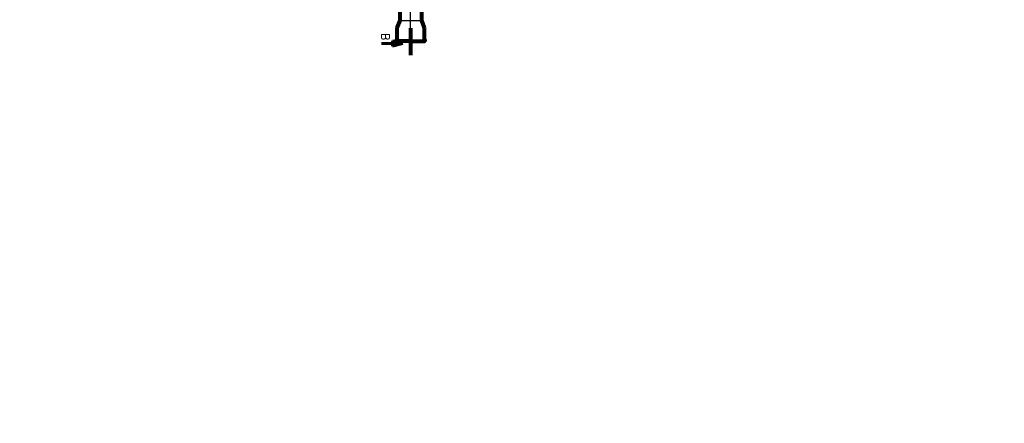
# Model space of a CAD drawing. Header units: millimetres. Extents: x -223 to 911, y -2562 to -571.
# Tile 1 of 15: x -223 to 507, y -2562 to -2262. Entities that reach past the tile are written whole.
import ezdxf
from ezdxf.enums import TextEntityAlignment as Align

# ---------------------------------------------------------------- set-up
doc = ezdxf.new("R2010")
doc.units = ezdxf.units.MM
doc.header["$LTSCALE"] = 10
doc.linetypes.add('ACAD_ISO10W100', pattern=[18, 12, -3, 0, -3])
for name, color, linetype, lineweight in [('Kineta', 7, 'Continuous', 35), ('osie', 7, 'ACAD_ISO10W100', 25), ('Przekroje', 7, 'Continuous', 60), ('Rury', 7, 'Continuous', 80)]:
    doc.layers.add(name, color=color, linetype=linetype, lineweight=lineweight)
doc.styles.add('Romanc', font='romanc.shx', dxfattribs={"height": 15})

msp = doc.modelspace()

# ---------------------------------------------------------------- hatches: boundary and pattern name
at = {"layer": 'Przekroje'}
h = msp.add_hatch(color=256, dxfattribs=at)
h.paths.add_polyline_path([(53.62, -2277.68), (53.62, -2279.75), (61.34, -2279.75)])
h.paths.add_polyline_path([(61.34, -2279.75), (53.62, -2279.75), (53.62, -2281.82)])

# ---------------------------------------------------------------- linework, layer by layer
msp.add_line((58.97, -2262.76), (74.97, -2262.76))
at = {"layer": 'Kineta'}
for centre, start, end in [((342.62, -2186.83), 80.47272, 80.47272), ((621.41, -2223.67), 99.52728, 99.52728), ((621.41, -2223.67), 99.52728, 99.52728), ((621.41, -2223.67), 99.52728, 99.52728), ((66.97, -2271.63), 99.52728, 99.52728), ((342.62, -2271.63), 99.52728, 99.52728), ((342.62, -2271.63), 80.47272, 80.47272)]:
    msp.add_arc(centre, 290, start, end, dxfattribs=at)
at = {"layer": 'osie'}
msp.add_line((66.97, -2282.11), (66.97, -2055.86), dxfattribs=at)
at = {"layer": 'Przekroje', "lineweight": 80}
msp.add_line((66.97, -2268.42), (66.97, -2288.42), dxfattribs=at)
at = {"layer": 'Przekroje'}
for p, q in [((61.34, -2279.75), (53.62, -2277.68)), ((53.62, -2277.68), (53.62, -2281.82)), ((45.34, -2279.75), (61.34, -2279.75)), ((61.34, -2279.75), (53.62, -2281.82))]:
    msp.add_line(p, q, dxfattribs=at)
at = {"layer": 'Rury'}
for p, q in [((58.97, -2213.98), (58.97, -2262.76)), ((74.97, -2213.98), (74.97, -2262.76)), ((58.97, -2262.76), (56.77, -2268)), ((74.97, -2262.76), (77.05, -2268)), ((56.77, -2268), (56.77, -2276.58)), ((77.05, -2268), (77.05, -2276.58)), ((56.77, -2276.58), (56.16, -2277.65)), ((66.91, -2277.98), (56.35, -2277.98)), ((56.89, -2277.98), (56.35, -2277.98)), ((66.91, -2277.98), (77.47, -2277.98)), ((76.94, -2277.98), (77.47, -2277.98)), ((77.05, -2276.58), (77.66, -2277.65))]:
    msp.add_line(p, q, dxfattribs=at)
for centre, start, end in [((56.35, -2277.76), 150, 270), ((77.47, -2277.76), 270, 30)]:
    msp.add_arc(centre, 0.219, start, end, dxfattribs=at)

# ---------------------------------------------------------------- texts
at = {"layer": 'Przekroje', "style": 'Romanc'}
msp.add_text('B', height=6, rotation=270, dxfattribs=at).set_placement((45.34, -2274.63), align=Align.CENTER)

doc.saveas('drawing.dxf')
